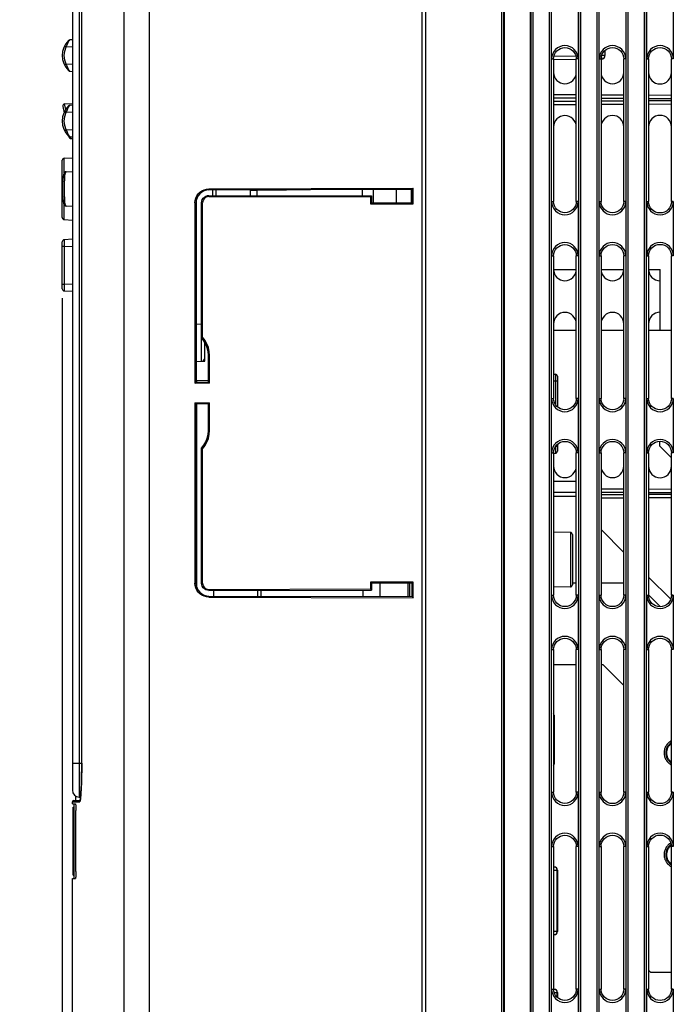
# Model space of a CAD drawing. Extents: x 0 to 420, y 0 to 297.
# Tile 41 of 62: x 149 to 173, y 169 to 205. Entities that reach past the tile are written whole.
import ezdxf

# ---------------------------------------------------------------- set-up
doc = ezdxf.new("R2010")
doc.units = 0
doc.header["$LTSCALE"] = 23.1
doc.linetypes.add('HIDDEN', pattern=[0.2, 0.1, -0.1])
doc.layers.get('0').update_dxf_attribs({"linetype": 'CONTINUOUS'})
for name, color, linetype in [('ALL_AXIS', 7, 'CONTINUOUS'), ('ALL_FEATURES', 7, 'CONTINUOUS'), ('DEFAULT_2', 8, 'HIDDEN')]:
    doc.layers.add(name, color=color, linetype=linetype)
doc.dimstyles.get("Standard").update_dxf_attribs({"dimtxt": 2.5, "dimasz": 2.5, "dimexe": 1.25, "dimexo": 0.625, "dimtad": 1, "dimcen": 2.5, "dimazin": 3, "dimtfac": 1, "dimtmove": 0, "dimatfit": 3})

# ---------------------------------------------------------------- blocks, each defined once
blk = doc.blocks.new('_OPEN')
at = {"color": 0, "linetype": 'BYBLOCK'}
for p, q in [((0, 0), (-1, 0.25)), ((-1, -0.25), (0, 0)), ((-1, 0), (0, 0))]:
    blk.add_line(p, q, dxfattribs=at)
blk = doc.blocks.new('*D37')
at = {"color": 2, "linetype": 'CONTINUOUS'}
for p, q in [((150.535, 194.763), (150.535, 124.127)), ((150.91, 147.698), (150.91, 124.127)), ((150.535, 125.127), (134.985, 125.127)), ((134.985, 125.127), (150.722, 125.127)), ((155.91, 125.127), (150.722, 125.127)), ((150.91, 125.127), (155.91, 125.127))]:
    blk.add_line(p, q, dxfattribs=at)
at = {"color": 2, "linetype": 'CONTINUOUS', "xscale": 2, "yscale": 2, "zscale": 2}
blk.add_blockref('_OPEN', (150.535, 125.127), dxfattribs=at)
at = {"color": 2, "linetype": 'CONTINUOUS', "xscale": 2, "yscale": 2, "zscale": 2, "rotation": 180}
blk.add_blockref('_OPEN', (150.91, 125.127), dxfattribs=at)

msp = doc.modelspace()

# ---------------------------------------------------------------- linework, layer by layer
at = {"color": 7, "linetype": 'CONTINUOUS'}
for p, q in [((150.91, 204.275), (150.813, 204.27)), ((150.813, 203.115), (150.91, 203.11)), ((150.552, 201.82), (150.599, 201.58)), ((150.621, 201.91), (150.91, 201.925)), ((150.91, 201.862), (150.813, 201.857)), ((150.769, 200.72), (150.773, 200.698)), ((150.813, 200.702), (150.91, 200.697)), ((150.843, 200.638), (150.91, 200.635)), ((150.535, 197.725), (150.535, 199.834)), ((150.606, 199.909), (150.91, 199.925)), ((150.675, 199.413), (150.91, 199.425)), ((150.91, 198.135), (150.675, 198.147)), ((150.606, 197.651), (150.91, 197.635)), ((150.91, 196.925), (150.606, 196.909)), ((150.535, 195.1), (150.535, 196.834)), ((150.606, 195.026), (150.91, 195.01))]:
    msp.add_line(p, q, dxfattribs=at)
at = {"color": 9, "linetype": 'CONTINUOUS'}
for p, q in [((150.682, 204.013), (150.91, 204.025)), ((150.91, 203.359), (150.682, 203.371)), ((150.66, 201.705), (150.621, 201.91)), ((150.682, 201.601), (150.91, 201.613)), ((150.91, 200.947), (150.682, 200.959)), ((150.835, 200.686), (150.833, 200.701)), ((150.606, 199.368), (150.606, 199.909)), ((150.606, 197.651), (150.606, 198.191)), ((150.606, 196.659), (150.535, 196.659)), ((150.606, 196.659), (150.91, 196.675)), ((150.606, 196.659), (150.606, 195.275)), ((150.535, 195.275), (150.606, 195.275)), ((150.91, 195.259), (150.606, 195.275))]:
    msp.add_line(p, q, dxfattribs=at)
for points in [[(150.682, 204.013), (150.709, 204.084), (150.739, 204.15), (150.769, 204.204)], [(150.769, 204.204), (150.793, 204.242), (150.807, 204.263), (150.813, 204.27)], [(150.682, 203.371), (150.625, 203.526), (150.606, 203.692), (150.625, 203.858), (150.682, 204.013)], [(150.619, 204.047), (150.624, 204.044), (150.637, 204.037), (150.658, 204.026), (150.682, 204.013)], [(150.619, 203.337), (150.624, 203.34), (150.637, 203.348), (150.658, 203.359), (150.682, 203.371)], [(150.769, 203.181), (150.739, 203.235), (150.709, 203.301), (150.682, 203.371)], [(150.813, 203.115), (150.807, 203.121), (150.793, 203.143), (150.769, 203.181)], [(150.682, 200.959), (150.625, 201.114), (150.606, 201.28), (150.625, 201.446), (150.682, 201.601)], [(150.619, 201.635), (150.624, 201.632), (150.637, 201.624), (150.658, 201.613), (150.682, 201.601)], [(150.682, 201.601), (150.709, 201.671), (150.739, 201.737), (150.769, 201.791)], [(150.769, 201.791), (150.793, 201.829), (150.807, 201.851), (150.813, 201.857)], [(150.619, 200.925), (150.624, 200.928), (150.637, 200.935), (150.658, 200.946), (150.682, 200.959)], [(150.769, 200.768), (150.739, 200.823), (150.709, 200.889), (150.682, 200.959)], [(150.813, 200.702), (150.807, 200.709), (150.793, 200.73), (150.769, 200.768)], [(150.843, 200.638), (150.84, 200.65), (150.835, 200.686)], [(150.675, 198.147), (150.661, 198.166), (150.647, 198.221), (150.635, 198.308), (150.625, 198.422), (150.618, 198.557), (150.615, 198.704), (150.615, 198.856), (150.618, 199.003), (150.625, 199.138), (150.635, 199.252), (150.647, 199.339), (150.661, 199.394), (150.675, 199.413)], [(150.606, 196.909), (150.605, 196.897), (150.604, 196.861), (150.604, 196.806), (150.605, 196.737), (150.606, 196.659)], [(150.606, 195.275), (150.605, 195.198), (150.604, 195.128), (150.604, 195.073), (150.605, 195.038), (150.606, 195.026)]]:
    msp.add_lwpolyline(points, dxfattribs=at)
at = {"color": 7, "linetype": 'CONTINUOUS'}
for points in [[(150.621, 201.91), (150.589, 201.901), (150.565, 201.88), (150.552, 201.852), (150.552, 201.82)], [(150.675, 199.413), (150.644, 199.405), (150.616, 199.383), (150.6, 199.36), (150.59, 199.337), (150.582, 199.31), (150.575, 199.278), (150.569, 199.239), (150.563, 199.194), (150.557, 199.14), (150.552, 199.079), (150.548, 199.011), (150.545, 198.937), (150.544, 198.86), (150.543, 198.78), (150.544, 198.701), (150.545, 198.623), (150.548, 198.549), (150.552, 198.481), (150.557, 198.42), (150.563, 198.367), (150.569, 198.321), (150.575, 198.282), (150.582, 198.25), (150.59, 198.223), (150.6, 198.2), (150.616, 198.176), (150.643, 198.155), (150.675, 198.147)]]:
    msp.add_lwpolyline(points, dxfattribs=at)
for centre, radius, start, end in [((151.324, 203.692), 0.789, 135.234, 224.766), ((150.817, 204.195), 0.075, 93, 135.234), ((150.817, 203.19), 0.075, 224.766, 267), ((151.324, 201.28), 0.789, 135.234, 224.766), ((150.817, 201.783), 0.075, 93, 135.234), ((150.817, 200.777), 0.075, 224.766, 267), ((150.847, 200.713), 0.075, 191.1864, 267), ((150.61, 199.834), 0.075, 93, 180), ((150.61, 197.725), 0.075, 180, 267), ((150.61, 196.834), 0.075, 93, 180), ((150.61, 195.1), 0.075, 180, 267)]:
    msp.add_arc(centre, radius, start, end, dxfattribs=at)
at = {"layer": 'ALL_AXIS', "color": 7, "linetype": 'CONTINUOUS'}
for p, q in [((150.91, 176.142), (150.91, 176.217)), ((151.035, 176.267), (151.035, 176.421)), ((150.91, 162.067), (150.91, 173.392))]:
    msp.add_line(p, q, dxfattribs=at)
for centre, start in [((173.186, 178.017), 121.4991), ((173.186, 174.267), 122.7139)]:
    msp.add_arc(centre, 0.443, start, 238.5009, dxfattribs=at)
at = {"layer": 'ALL_FEATURES', "color": 7, "linetype": 'CONTINUOUS'}
for p, q in [((163.91, 150.442), (163.91, 233.192)), ((166.796, 231.442), (166.796, 153.442)), ((167.774, 153.442), (167.774, 231.442)), ((150.91, 221.147), (150.91, 176.638)), ((151.251, 177.642), (151.251, 220.142)), ((163.785, 147.074), (163.785, 209.692)), ((168.546, 203.567), (168.546, 205.567)), ((169.524, 205.567), (169.524, 203.567)), ((170.296, 203.567), (170.296, 205.567)), ((171.274, 205.567), (171.274, 203.567)), ((172.046, 203.567), (172.046, 205.567)), ((173.024, 205.567), (173.024, 203.567)), ((170.51, 203.879), (170.51, 203.69)), ((168.62, 203.567), (168.62, 198.317)), ((169.451, 203.549), (168.62, 203.534)), ((169.451, 198.317), (169.451, 203.567)), ((170.367, 203.567), (170.367, 198.317)), ((170.387, 203.565), (170.367, 203.565)), ((171.204, 198.317), (171.204, 203.567)), ((172.115, 203.567), (172.115, 198.317)), ((172.956, 198.317), (172.956, 203.567)), ((169.451, 202.243), (168.62, 202.248)), ((171.204, 202.233), (170.367, 202.238)), ((172.956, 202.222), (172.115, 202.227)), ((168.62, 201.886), (169.451, 201.891)), ((170.367, 201.897), (171.204, 201.902)), ((172.115, 201.907), (172.956, 201.912)), ((155.935, 198.785), (163.448, 198.805)), ((155.935, 198.745), (163.408, 198.766)), ((156.185, 198.743), (156.185, 198.539)), ((157.46, 198.535), (157.46, 198.734)), ((161.985, 198.273), (161.985, 198.762)), ((162.835, 198.27), (162.835, 198.764)), ((163.408, 198.766), (163.448, 198.805)), ((163.408, 198.269), (163.408, 198.766)), ((163.448, 198.229), (163.448, 198.805)), ((155.935, 198.539), (161.915, 198.523)), ((155.935, 198.5), (161.876, 198.484)), ((161.915, 198.523), (161.876, 198.484)), ((161.876, 198.484), (161.876, 198.234)), ((161.915, 198.523), (161.915, 198.273)), ((168.546, 196.317), (168.546, 198.317)), ((169.524, 198.317), (169.524, 196.317)), ((170.296, 196.317), (170.296, 198.317)), ((171.274, 198.317), (171.274, 196.317)), ((172.046, 196.317), (172.046, 198.317)), ((173.024, 198.317), (173.024, 196.317)), ((155.419, 198.267), (155.419, 191.626)), ((155.458, 198.267), (155.458, 191.666)), ((155.662, 193.304), (155.662, 198.267)), ((155.702, 193.319), (155.702, 198.267)), ((161.915, 198.273), (161.876, 198.234)), ((161.876, 198.234), (163.448, 198.229)), ((161.915, 198.273), (163.408, 198.269)), ((163.408, 198.269), (163.448, 198.229)), ((168.62, 196.317), (168.62, 191.067)), ((169.451, 191.067), (169.451, 196.317)), ((170.367, 196.317), (170.367, 191.067)), ((171.204, 191.067), (171.204, 196.317)), ((172.115, 196.317), (172.115, 191.067)), ((172.956, 191.067), (172.956, 196.317)), ((168.62, 195.817), (169.451, 195.817)), ((170.367, 195.817), (171.204, 195.817)), ((172.115, 195.817), (172.535, 195.817)), ((172.535, 193.567), (172.535, 195.817)), ((155.662, 193.304), (155.702, 193.319)), ((155.785, 192.435), (155.785, 193.129)), ((155.913, 191.664), (155.913, 192.651)), ((155.952, 191.625), (155.952, 192.651)), ((155.458, 192.43), (155.785, 192.435)), ((155.785, 192.435), (155.749, 192.471)), ((168.62, 191.96), (168.686, 191.959)), ((168.76, 191.884), (168.76, 190.759)), ((155.419, 191.626), (155.458, 191.666)), ((155.952, 191.625), (155.419, 191.626)), ((155.458, 191.666), (155.913, 191.664)), ((155.483, 191.731), (155.913, 191.739)), ((155.952, 191.625), (155.913, 191.664)), ((168.546, 189.067), (168.546, 191.067)), ((169.524, 191.067), (169.524, 189.067)), ((170.296, 189.067), (170.296, 191.067)), ((171.274, 191.067), (171.274, 189.067)), ((172.046, 189.067), (172.046, 191.067)), ((173.024, 191.067), (173.024, 189.067)), ((155.419, 190.908), (155.952, 190.91)), ((155.419, 190.908), (155.419, 184.267)), ((155.419, 190.908), (155.458, 190.869)), ((155.913, 190.87), (155.458, 190.869)), ((155.458, 190.869), (155.458, 184.267)), ((155.952, 190.91), (155.913, 190.87)), ((155.913, 189.883), (155.913, 190.87)), ((155.952, 189.883), (155.952, 190.91)), ((168.76, 189.376), (168.76, 189.125)), ((155.662, 184.267), (155.662, 189.23)), ((155.662, 189.23), (155.702, 189.216)), ((155.702, 184.267), (155.702, 189.216)), ((168.62, 189.067), (168.62, 183.817)), ((168.62, 189.049), (168.686, 189.05)), ((169.451, 183.817), (169.451, 189.067)), ((170.367, 189.067), (170.367, 183.817)), ((171.204, 183.817), (171.204, 189.067)), ((172.115, 189.067), (172.115, 183.817)), ((172.956, 183.817), (172.956, 189.067)), ((168.62, 188.017), (169.451, 188.017)), ((171.204, 187.726), (170.367, 187.73)), ((172.956, 187.717), (172.115, 187.721)), ((170.367, 187.405), (171.204, 187.409)), ((172.115, 187.413), (172.956, 187.417)), ((169.236, 186.131), (168.62, 186.142)), ((169.31, 186.056), (169.31, 184.204)), ((163.448, 184.305), (161.876, 184.301)), ((161.876, 184.301), (161.876, 184.051)), ((161.915, 184.262), (161.876, 184.301)), ((163.408, 184.266), (161.915, 184.262)), ((161.915, 184.262), (161.915, 184.012)), ((162.235, 183.772), (162.235, 184.263)), ((163.26, 183.769), (163.26, 184.266)), ((163.408, 184.266), (163.448, 184.305)), ((163.408, 183.769), (163.408, 184.266)), ((163.448, 183.729), (163.448, 184.305)), ((155.935, 184.035), (161.876, 184.051)), ((155.935, 183.995), (161.915, 184.012)), ((156.11, 183.789), (156.11, 183.996)), ((157.86, 183.784), (157.86, 184.001)), ((161.61, 183.774), (161.61, 184.011)), ((161.915, 184.012), (161.876, 184.051)), ((168.546, 181.817), (168.546, 183.817)), ((169.236, 184.129), (168.62, 184.118)), ((169.524, 183.817), (169.524, 181.817)), ((170.296, 181.817), (170.296, 183.817)), ((171.274, 183.817), (171.274, 181.817)), ((172.046, 181.817), (172.046, 183.817)), ((173.024, 183.817), (173.024, 181.817)), ((155.935, 183.789), (163.408, 183.769)), ((155.935, 183.75), (163.448, 183.729)), ((163.408, 183.769), (163.448, 183.729)), ((168.62, 181.817), (168.62, 176.567)), ((169.451, 176.567), (169.451, 181.817)), ((170.367, 181.817), (170.367, 176.567)), ((171.204, 176.567), (171.204, 181.817)), ((172.115, 181.817), (172.115, 176.567)), ((172.956, 176.567), (172.956, 181.817)), ((168.635, 179.405), (168.635, 177.605)), ((168.546, 174.567), (168.546, 176.567)), ((169.524, 176.567), (169.524, 174.567)), ((170.296, 174.567), (170.296, 176.567)), ((171.274, 176.567), (171.274, 174.567)), ((172.046, 174.567), (172.046, 176.567)), ((173.024, 176.567), (173.024, 174.567)), ((150.96, 176.267), (151.193, 176.267)), ((151.155, 176.388), (151.21, 176.387)), ((151.188, 176.247), (151.188, 176.247)), ((150.91, 176.142), (151.022, 176.142)), ((150.935, 173.517), (150.935, 176.017)), ((150.935, 176.017), (150.96, 176.017)), ((150.96, 176.142), (150.96, 173.392)), ((151.031, 173.642), (151.031, 175.892)), ((168.62, 174.567), (168.62, 169.317)), ((169.451, 169.317), (169.451, 174.567)), ((170.367, 174.567), (170.367, 169.317)), ((171.204, 169.317), (171.204, 174.567)), ((172.115, 174.567), (172.115, 169.317)), ((172.956, 169.317), (172.956, 174.567)), ((168.62, 173.82), (168.637, 173.819)), ((168.76, 173.694), (168.76, 171.44)), ((150.91, 173.392), (151.022, 173.392)), ((150.935, 173.517), (150.96, 173.517)), ((168.637, 171.315), (168.62, 171.315)), ((168.546, 167.317), (168.546, 169.317)), ((168.62, 169.32), (168.637, 169.319)), ((169.524, 169.317), (169.524, 167.317)), ((170.296, 167.317), (170.296, 169.317)), ((171.274, 169.317), (171.274, 167.317)), ((172.046, 167.317), (172.046, 169.317)), ((173.024, 169.317), (173.024, 167.317)), ((168.76, 169.194), (168.76, 169.009))]:
    msp.add_line(p, q, dxfattribs=at)
at = {"layer": 'ALL_FEATURES', "color": 9, "linetype": 'CONTINUOUS'}
for p, q in [((152.798, 232.664), (152.798, 160.646)), ((153.737, 232.664), (153.737, 150.971)), ((166.716, 153.442), (166.716, 231.442)), ((166.791, 153.442), (166.791, 231.442)), ((167.779, 231.442), (167.779, 153.442)), ((167.853, 231.442), (167.853, 153.442)), ((168.466, 153.442), (168.466, 231.442)), ((168.541, 153.442), (168.541, 231.442)), ((169.529, 231.442), (169.529, 153.442)), ((169.603, 231.442), (169.603, 153.442)), ((170.216, 153.442), (170.216, 231.442)), ((170.291, 153.442), (170.291, 231.442)), ((171.279, 231.442), (171.279, 153.442)), ((171.353, 231.442), (171.353, 153.442)), ((171.966, 153.442), (171.966, 231.442)), ((172.041, 153.442), (172.041, 231.442)), ((151.155, 221.397), (151.155, 176.388)), ((151.251, 177.642), (151.251, 220.142)), ((168.546, 203.567), (168.62, 203.567)), ((169.435, 203.674), (168.631, 203.659)), ((169.524, 203.567), (169.451, 203.567)), ((170.296, 203.567), (170.367, 203.567)), ((170.387, 203.658), (170.387, 203.69)), ((170.51, 203.69), (170.387, 203.69)), ((170.388, 203.582), (170.388, 203.602)), ((171.274, 203.567), (171.204, 203.567)), ((172.046, 203.567), (172.115, 203.567)), ((173.024, 203.567), (172.956, 203.567)), ((169.451, 202.118), (168.62, 202.123)), ((168.62, 202.011), (169.451, 202.016)), ((171.204, 202.108), (170.367, 202.113)), ((170.367, 202.022), (171.204, 202.027)), ((172.956, 202.097), (172.115, 202.102)), ((172.115, 202.032), (172.956, 202.037)), ((155.935, 198.785), (155.935, 198.745)), ((156.062, 198.744), (155.98, 198.746)), ((156.062, 198.744), (156.062, 198.539)), ((156.185, 198.743), (156.062, 198.744)), ((157.46, 198.734), (157.705, 198.734)), ((157.705, 198.734), (158.791, 198.753)), ((157.705, 198.734), (157.705, 198.75)), ((157.705, 198.534), (157.705, 198.734)), ((155.935, 198.539), (155.935, 198.5)), ((168.546, 198.317), (168.62, 198.317)), ((169.524, 198.317), (169.451, 198.317)), ((170.296, 198.317), (170.367, 198.317)), ((171.274, 198.317), (171.204, 198.317)), ((172.046, 198.317), (172.115, 198.317)), ((173.024, 198.317), (172.956, 198.317)), ((155.419, 198.267), (155.458, 198.267)), ((155.662, 198.267), (155.702, 198.267)), ((168.546, 196.317), (168.62, 196.317)), ((169.524, 196.317), (169.451, 196.317)), ((170.296, 196.317), (170.367, 196.317)), ((171.274, 196.317), (171.204, 196.317)), ((172.046, 196.317), (172.115, 196.317)), ((173.024, 196.317), (172.956, 196.317)), ((155.662, 193.808), (155.662, 195.067)), ((155.458, 193.804), (155.662, 193.808)), ((155.952, 192.651), (155.913, 192.651)), ((155.482, 191.668), (155.482, 191.701)), ((155.482, 191.665), (155.482, 191.668)), ((168.62, 191.71), (168.686, 191.709)), ((168.686, 191.709), (168.686, 190.844)), ((168.686, 191.709), (168.76, 191.709)), ((168.546, 191.067), (168.62, 191.067)), ((169.524, 191.067), (169.451, 191.067)), ((170.296, 191.067), (170.367, 191.067)), ((171.274, 191.067), (171.204, 191.067)), ((172.046, 191.067), (172.115, 191.067)), ((173.024, 191.067), (172.956, 191.067)), ((155.483, 184.123), (155.483, 190.869)), ((155.952, 189.883), (155.913, 189.883)), ((168.76, 189.3), (168.692, 189.3)), ((168.546, 189.067), (168.62, 189.067)), ((169.524, 189.067), (169.451, 189.067)), ((170.296, 189.067), (170.367, 189.067)), ((171.274, 189.067), (171.204, 189.067)), ((172.046, 189.067), (172.115, 189.067)), ((173.024, 189.067), (172.956, 189.067)), ((168.62, 187.467), (169.451, 187.467)), ((171.204, 187.601), (170.367, 187.605)), ((170.367, 187.53), (171.204, 187.534)), ((172.956, 187.592), (172.115, 187.596)), ((172.115, 187.538), (172.956, 187.542)), ((169.236, 186.131), (169.236, 184.129)), ((155.419, 184.267), (155.458, 184.267)), ((155.662, 184.267), (155.702, 184.267)), ((163.331, 183.769), (163.331, 184.266)), ((155.935, 183.995), (155.935, 184.035)), ((157.737, 183.784), (157.737, 184)), ((168.546, 183.817), (168.62, 183.817)), ((169.524, 183.817), (169.451, 183.817)), ((170.296, 183.817), (170.367, 183.817)), ((171.274, 183.817), (171.204, 183.817)), ((172.046, 183.817), (172.115, 183.817)), ((173.024, 183.817), (172.956, 183.817)), ((155.935, 183.75), (155.935, 183.789)), ((168.546, 181.817), (168.62, 181.817)), ((169.524, 181.817), (169.451, 181.817)), ((170.296, 181.817), (170.367, 181.817)), ((171.274, 181.817), (171.204, 181.817)), ((172.046, 181.817), (172.115, 181.817)), ((173.024, 181.817), (172.956, 181.817)), ((150.91, 177.642), (151.251, 177.642)), ((151.25, 177.43), (151.251, 177.642)), ((168.546, 176.567), (168.62, 176.567)), ((169.524, 176.567), (169.451, 176.567)), ((170.296, 176.567), (170.367, 176.567)), ((171.274, 176.567), (171.204, 176.567)), ((172.046, 176.567), (172.115, 176.567)), ((173.024, 176.567), (172.956, 176.567)), ((150.91, 176.217), (151.176, 176.217)), ((151.178, 176.233), (151.176, 176.217)), ((151.195, 176.269), (151.205, 176.338)), ((150.935, 175.767), (150.96, 175.767)), ((168.546, 174.567), (168.62, 174.567)), ((169.524, 174.567), (169.451, 174.567)), ((170.296, 174.567), (170.367, 174.567)), ((171.274, 174.567), (171.204, 174.567)), ((172.046, 174.567), (172.115, 174.567)), ((173.024, 174.567), (172.956, 174.567)), ((150.935, 173.767), (150.96, 173.767)), ((168.62, 173.696), (168.736, 173.694)), ((168.736, 173.694), (168.736, 171.44)), ((168.736, 173.694), (168.76, 173.694)), ((168.736, 171.44), (168.62, 171.438)), ((168.76, 171.44), (168.736, 171.44)), ((168.546, 169.317), (168.62, 169.317)), ((168.637, 169.319), (168.663, 169.315)), ((169.524, 169.317), (169.451, 169.317)), ((170.296, 169.317), (170.367, 169.317)), ((171.274, 169.317), (171.204, 169.317)), ((172.046, 169.317), (172.115, 169.317)), ((173.024, 169.317), (172.956, 169.317)), ((168.64, 169.196), (168.736, 169.194)), ((168.736, 169.194), (168.736, 169.03)), ((168.736, 169.194), (168.76, 169.194))]:
    msp.add_line(p, q, dxfattribs=at)
at = {"layer": 'ALL_FEATURES', "color": 3, "linetype": 'CONTINUOUS'}
for p, q in [((161.585, 198.524), (161.585, 198.761)), ((163.385, 198.269), (163.385, 198.766)), ((169.451, 193.567), (168.62, 193.567)), ((171.204, 193.567), (170.367, 193.567)), ((172.956, 193.567), (172.115, 193.567)), ((172.511, 189.486), (172.511, 189.325)), ((172.956, 188.88), (172.511, 189.325)), ((168.62, 187.617), (169.451, 187.617)), ((170.367, 186.235), (171.204, 185.398)), ((169.451, 184.267), (169.31, 184.267)), ((171.204, 184.267), (170.367, 184.267)), ((172.115, 184.487), (172.929, 183.673)), ((172.548, 183.398), (172.115, 183.832)), ((168.62, 181.267), (169.451, 181.267)), ((170.367, 181.267), (170.436, 181.267)), ((170.436, 181.267), (171.204, 180.5)), ((172.115, 170.014), (172.186, 169.942)), ((172.186, 169.942), (172.956, 169.942))]:
    msp.add_line(p, q, dxfattribs=at)
at = {"layer": 'ALL_FEATURES', "color": 7, "linetype": 'CONTINUOUS'}
for points in [[(168.62, 203.567), (168.628, 203.648), (168.652, 203.726), (168.69, 203.798), (168.742, 203.861), (168.805, 203.913), (168.876, 203.951), (168.954, 203.975), (169.035, 203.983), (169.116, 203.975), (169.194, 203.951), (169.266, 203.913), (169.329, 203.861), (169.381, 203.798), (169.419, 203.726), (169.443, 203.648), (169.451, 203.567)], [(170.367, 203.567), (170.375, 203.649), (170.399, 203.727), (170.438, 203.8), (170.49, 203.863), (170.553, 203.915), (170.625, 203.954), (170.704, 203.977), (170.785, 203.985), (170.867, 203.977), (170.945, 203.954), (171.018, 203.915), (171.081, 203.863), (171.133, 203.8), (171.172, 203.727), (171.196, 203.649), (171.204, 203.567)], [(172.115, 203.567), (172.123, 203.649), (172.147, 203.728), (172.185, 203.801), (172.238, 203.865), (172.302, 203.917), (172.374, 203.956), (172.453, 203.98), (172.535, 203.988), (172.618, 203.98), (172.696, 203.956), (172.769, 203.917), (172.833, 203.865), (172.885, 203.801), (172.924, 203.728), (172.948, 203.649), (172.956, 203.567)], [(168.62, 203.067), (168.628, 202.986), (168.652, 202.908), (168.69, 202.836), (168.742, 202.774), (168.805, 202.722), (168.876, 202.683), (168.954, 202.66), (169.035, 202.652), (169.116, 202.66), (169.194, 202.683), (169.266, 202.722), (169.329, 202.774), (169.381, 202.836), (169.419, 202.908), (169.443, 202.986), (169.451, 203.067)], [(170.367, 203.067), (170.375, 202.986), (170.399, 202.907), (170.438, 202.835), (170.49, 202.772), (170.553, 202.72), (170.625, 202.681), (170.704, 202.657), (170.785, 202.649), (170.867, 202.657), (170.945, 202.681), (171.018, 202.72), (171.081, 202.772), (171.133, 202.835), (171.172, 202.907), (171.196, 202.986), (171.204, 203.067)], [(172.115, 203.067), (172.123, 202.985), (172.147, 202.906), (172.185, 202.834), (172.238, 202.77), (172.302, 202.717), (172.374, 202.678), (172.453, 202.655), (172.535, 202.646), (172.618, 202.655), (172.696, 202.678), (172.769, 202.717), (172.833, 202.77), (172.885, 202.834), (172.924, 202.906), (172.948, 202.985), (172.956, 203.067)], [(169.451, 201.067), (169.443, 201.148), (169.419, 201.226), (169.381, 201.298), (169.329, 201.361), (169.266, 201.413), (169.194, 201.451), (169.116, 201.475), (169.035, 201.483), (168.954, 201.475), (168.876, 201.451), (168.805, 201.413), (168.742, 201.361), (168.69, 201.298), (168.652, 201.226), (168.628, 201.148), (168.62, 201.067)], [(171.204, 201.067), (171.196, 201.149), (171.172, 201.227), (171.133, 201.3), (171.081, 201.363), (171.018, 201.415), (170.945, 201.454), (170.867, 201.477), (170.785, 201.485), (170.704, 201.477), (170.625, 201.454), (170.553, 201.415), (170.49, 201.363), (170.438, 201.3), (170.399, 201.227), (170.375, 201.149), (170.367, 201.067)], [(172.956, 201.067), (172.948, 201.149), (172.924, 201.228), (172.885, 201.301), (172.833, 201.365), (172.769, 201.417), (172.696, 201.456), (172.618, 201.48), (172.535, 201.488), (172.453, 201.48), (172.374, 201.456), (172.302, 201.417), (172.238, 201.365), (172.185, 201.301), (172.147, 201.228), (172.123, 201.149), (172.115, 201.067)], [(155.419, 198.267), (155.427, 198.357), (155.45, 198.444), (155.488, 198.525), (155.539, 198.599), (155.603, 198.663), (155.677, 198.715), (155.758, 198.753), (155.845, 198.777), (155.935, 198.785)], [(155.935, 198.745), (155.842, 198.736), (155.752, 198.709), (155.67, 198.664), (155.597, 198.605), (155.538, 198.532), (155.494, 198.45), (155.467, 198.36), (155.458, 198.267)], [(155.662, 198.267), (155.669, 198.328), (155.689, 198.386), (155.721, 198.437), (155.765, 198.48), (155.816, 198.512), (155.874, 198.533), (155.935, 198.539)], [(155.935, 198.5), (155.883, 198.494), (155.833, 198.477), (155.789, 198.449), (155.752, 198.412), (155.725, 198.368), (155.707, 198.319), (155.702, 198.267)], [(169.451, 198.317), (169.443, 198.236), (169.419, 198.158), (169.381, 198.086), (169.329, 198.024), (169.266, 197.972), (169.194, 197.933), (169.116, 197.91), (169.035, 197.902), (168.954, 197.91), (168.876, 197.933), (168.805, 197.972), (168.742, 198.024), (168.69, 198.086), (168.652, 198.158), (168.628, 198.236), (168.62, 198.317)], [(171.204, 198.317), (171.196, 198.236), (171.172, 198.157), (171.133, 198.085), (171.081, 198.022), (171.018, 197.97), (170.945, 197.931), (170.867, 197.907), (170.785, 197.899), (170.704, 197.907), (170.625, 197.931), (170.553, 197.97), (170.49, 198.022), (170.438, 198.085), (170.399, 198.157), (170.375, 198.236), (170.367, 198.317)], [(172.956, 198.317), (172.948, 198.235), (172.924, 198.156), (172.885, 198.084), (172.833, 198.02), (172.769, 197.967), (172.696, 197.928), (172.618, 197.905), (172.535, 197.896), (172.453, 197.905), (172.374, 197.928), (172.302, 197.967), (172.238, 198.02), (172.185, 198.084), (172.147, 198.156), (172.123, 198.235), (172.115, 198.317)], [(168.62, 196.317), (168.628, 196.398), (168.652, 196.476), (168.69, 196.548), (168.742, 196.611), (168.805, 196.663), (168.876, 196.701), (168.954, 196.725), (169.035, 196.733), (169.116, 196.725), (169.194, 196.701), (169.266, 196.663), (169.329, 196.611), (169.381, 196.548), (169.419, 196.476), (169.443, 196.398), (169.451, 196.317)], [(170.367, 196.317), (170.375, 196.399), (170.399, 196.477), (170.438, 196.55), (170.49, 196.613), (170.553, 196.665), (170.625, 196.704), (170.704, 196.727), (170.785, 196.735), (170.867, 196.727), (170.945, 196.704), (171.018, 196.665), (171.081, 196.613), (171.133, 196.55), (171.172, 196.477), (171.196, 196.399), (171.204, 196.317)], [(172.115, 196.317), (172.123, 196.399), (172.147, 196.478), (172.185, 196.551), (172.238, 196.615), (172.302, 196.667), (172.374, 196.706), (172.453, 196.73), (172.535, 196.738), (172.618, 196.73), (172.696, 196.706), (172.769, 196.667), (172.833, 196.615), (172.885, 196.551), (172.924, 196.478), (172.948, 196.399), (172.956, 196.317)], [(168.62, 195.817), (168.628, 195.736), (168.652, 195.658), (168.69, 195.586), (168.742, 195.524), (168.805, 195.472), (168.876, 195.433), (168.954, 195.41), (169.035, 195.402), (169.116, 195.41), (169.194, 195.433), (169.266, 195.472), (169.329, 195.524), (169.381, 195.586), (169.419, 195.658), (169.443, 195.736), (169.451, 195.817)], [(170.367, 195.817), (170.375, 195.736), (170.399, 195.657), (170.438, 195.585), (170.49, 195.522), (170.553, 195.47), (170.625, 195.431), (170.704, 195.407), (170.785, 195.399), (170.867, 195.407), (170.945, 195.431), (171.018, 195.47), (171.081, 195.522), (171.133, 195.585), (171.172, 195.657), (171.196, 195.736), (171.204, 195.817)], [(172.115, 195.817), (172.123, 195.735), (172.147, 195.656), (172.185, 195.584), (172.238, 195.52), (172.302, 195.467), (172.374, 195.429), (172.453, 195.405), (172.535, 195.397)], [(169.451, 193.817), (169.443, 193.898), (169.419, 193.976), (169.381, 194.048), (169.329, 194.111), (169.266, 194.163), (169.194, 194.201), (169.116, 194.225), (169.035, 194.233), (168.954, 194.225), (168.876, 194.201), (168.805, 194.163), (168.742, 194.111), (168.69, 194.048), (168.652, 193.976), (168.628, 193.898), (168.62, 193.817)], [(171.204, 193.817), (171.196, 193.899), (171.172, 193.977), (171.133, 194.05), (171.081, 194.113), (171.018, 194.165), (170.945, 194.204), (170.867, 194.227), (170.785, 194.235), (170.704, 194.227), (170.625, 194.204), (170.553, 194.165), (170.49, 194.113), (170.438, 194.05), (170.399, 193.977), (170.375, 193.899), (170.367, 193.817)], [(172.535, 194.238), (172.453, 194.23), (172.374, 194.206), (172.302, 194.167), (172.238, 194.115), (172.185, 194.051), (172.147, 193.978), (172.123, 193.899), (172.115, 193.817)], [(155.913, 192.651), (155.902, 192.794), (155.871, 192.933), (155.82, 193.067), (155.75, 193.191), (155.662, 193.304)], [(155.952, 192.651), (155.942, 192.797), (155.911, 192.939), (155.859, 193.075), (155.789, 193.203), (155.702, 193.319)], [(169.451, 191.067), (169.443, 190.986), (169.419, 190.908), (169.381, 190.836), (169.329, 190.774), (169.266, 190.722), (169.194, 190.683), (169.116, 190.66), (169.035, 190.652), (168.954, 190.66), (168.876, 190.683), (168.805, 190.722), (168.742, 190.774), (168.69, 190.836), (168.652, 190.908), (168.628, 190.986), (168.62, 191.067)], [(171.204, 191.067), (171.196, 190.986), (171.172, 190.907), (171.133, 190.835), (171.081, 190.772), (171.018, 190.72), (170.945, 190.681), (170.867, 190.657), (170.785, 190.649), (170.704, 190.657), (170.625, 190.681), (170.553, 190.72), (170.49, 190.772), (170.438, 190.835), (170.399, 190.907), (170.375, 190.986), (170.367, 191.067)], [(172.956, 191.067), (172.948, 190.985), (172.924, 190.906), (172.885, 190.834), (172.833, 190.77), (172.769, 190.717), (172.696, 190.678), (172.618, 190.655), (172.535, 190.646), (172.453, 190.655), (172.374, 190.678), (172.302, 190.717), (172.238, 190.77), (172.185, 190.834), (172.147, 190.906), (172.123, 190.985), (172.115, 191.067)], [(155.662, 189.23), (155.75, 189.343), (155.82, 189.468), (155.871, 189.601), (155.902, 189.741), (155.913, 189.883)], [(155.702, 189.216), (155.789, 189.332), (155.859, 189.459), (155.911, 189.596), (155.942, 189.738), (155.952, 189.883)], [(168.62, 189.067), (168.628, 189.148), (168.652, 189.226), (168.69, 189.298), (168.742, 189.361), (168.805, 189.413), (168.876, 189.451), (168.954, 189.475), (169.035, 189.483), (169.116, 189.475), (169.194, 189.451), (169.266, 189.413), (169.329, 189.361), (169.381, 189.298), (169.419, 189.226), (169.443, 189.148), (169.451, 189.067)], [(170.367, 189.067), (170.375, 189.149), (170.399, 189.227), (170.438, 189.3), (170.49, 189.363), (170.553, 189.415), (170.625, 189.454), (170.704, 189.477), (170.785, 189.485), (170.867, 189.477), (170.945, 189.454), (171.018, 189.415), (171.081, 189.363), (171.133, 189.3), (171.172, 189.227), (171.196, 189.149), (171.204, 189.067)], [(172.115, 189.067), (172.123, 189.149), (172.147, 189.228), (172.185, 189.301), (172.238, 189.365), (172.302, 189.417), (172.374, 189.456), (172.453, 189.48), (172.535, 189.488), (172.618, 189.48), (172.696, 189.456), (172.769, 189.417), (172.833, 189.365), (172.885, 189.301), (172.924, 189.228), (172.948, 189.149), (172.956, 189.067)], [(168.62, 188.567), (168.628, 188.486), (168.652, 188.408), (168.69, 188.336), (168.742, 188.274), (168.805, 188.222), (168.876, 188.183), (168.954, 188.16), (169.035, 188.152), (169.116, 188.16), (169.194, 188.183), (169.266, 188.222), (169.329, 188.274), (169.381, 188.336), (169.419, 188.408), (169.443, 188.486), (169.451, 188.567)], [(170.367, 188.567), (170.375, 188.486), (170.399, 188.407), (170.438, 188.335), (170.49, 188.272), (170.553, 188.22), (170.625, 188.181), (170.704, 188.157), (170.785, 188.149), (170.867, 188.157), (170.945, 188.181), (171.018, 188.22), (171.081, 188.272), (171.133, 188.335), (171.172, 188.407), (171.196, 188.486), (171.204, 188.567)], [(172.115, 188.567), (172.123, 188.485), (172.147, 188.406), (172.185, 188.334), (172.238, 188.27), (172.302, 188.217), (172.374, 188.178), (172.453, 188.155), (172.535, 188.146), (172.618, 188.155), (172.696, 188.178), (172.769, 188.217), (172.833, 188.27), (172.885, 188.334), (172.924, 188.406), (172.948, 188.485), (172.956, 188.567)], [(155.935, 183.75), (155.845, 183.758), (155.758, 183.782), (155.677, 183.82), (155.603, 183.872), (155.539, 183.935), (155.488, 184.009), (155.45, 184.091), (155.427, 184.178), (155.419, 184.267)], [(155.458, 184.267), (155.467, 184.174), (155.494, 184.085), (155.538, 184.002), (155.597, 183.93), (155.67, 183.87), (155.752, 183.826), (155.842, 183.799), (155.935, 183.789)], [(155.935, 183.995), (155.874, 184.002), (155.816, 184.022), (155.765, 184.054), (155.721, 184.098), (155.689, 184.149), (155.669, 184.207), (155.662, 184.267)], [(155.702, 184.267), (155.707, 184.216), (155.725, 184.166), (155.752, 184.122), (155.789, 184.085), (155.833, 184.058), (155.883, 184.04), (155.935, 184.035)], [(169.451, 183.817), (169.443, 183.736), (169.419, 183.658), (169.381, 183.586), (169.329, 183.524), (169.266, 183.472), (169.194, 183.433), (169.116, 183.41), (169.035, 183.402), (168.954, 183.41), (168.876, 183.433), (168.805, 183.472), (168.742, 183.524), (168.69, 183.586), (168.652, 183.658), (168.628, 183.736), (168.62, 183.817)], [(171.204, 183.817), (171.196, 183.736), (171.172, 183.657), (171.133, 183.585), (171.081, 183.522), (171.018, 183.47), (170.945, 183.431), (170.867, 183.407), (170.785, 183.399), (170.704, 183.407), (170.625, 183.431), (170.553, 183.47), (170.49, 183.522), (170.438, 183.585), (170.399, 183.657), (170.375, 183.736), (170.367, 183.817)], [(172.956, 183.817), (172.948, 183.735), (172.924, 183.656), (172.885, 183.584), (172.833, 183.52), (172.769, 183.467), (172.696, 183.428), (172.618, 183.405), (172.535, 183.396), (172.453, 183.405), (172.374, 183.428), (172.302, 183.467), (172.238, 183.52), (172.185, 183.584), (172.147, 183.656), (172.123, 183.735), (172.115, 183.817)], [(168.62, 181.817), (168.628, 181.898), (168.652, 181.976), (168.69, 182.048), (168.742, 182.111), (168.805, 182.163), (168.876, 182.201), (168.954, 182.225), (169.035, 182.233), (169.116, 182.225), (169.194, 182.201), (169.266, 182.163), (169.329, 182.111), (169.381, 182.048), (169.419, 181.976), (169.443, 181.898), (169.451, 181.817)], [(170.367, 181.817), (170.375, 181.899), (170.399, 181.977), (170.438, 182.05), (170.49, 182.113), (170.553, 182.165), (170.625, 182.204), (170.704, 182.227), (170.785, 182.235), (170.867, 182.227), (170.945, 182.204), (171.018, 182.165), (171.081, 182.113), (171.133, 182.05), (171.172, 181.977), (171.196, 181.899), (171.204, 181.817)], [(172.115, 181.817), (172.123, 181.899), (172.147, 181.978), (172.185, 182.051), (172.238, 182.115), (172.302, 182.167), (172.374, 182.206), (172.453, 182.23), (172.535, 182.238), (172.618, 182.23), (172.696, 182.206), (172.769, 182.167), (172.833, 182.115), (172.885, 182.051), (172.924, 181.978), (172.948, 181.899), (172.956, 181.817)], [(151.251, 177.642), (151.251, 177.586), (151.25, 177.494), (151.25, 177.403), (151.249, 177.315), (151.247, 177.23), (151.246, 177.148), (151.244, 177.07), (151.242, 176.995), (151.24, 176.923), (151.238, 176.856), (151.235, 176.792), (151.233, 176.732), (151.23, 176.676), (151.227, 176.624), (151.224, 176.577), (151.222, 176.533), (151.219, 176.492), (151.216, 176.456), (151.213, 176.422), (151.21, 176.392), (151.208, 176.365), (151.205, 176.342), (151.202, 176.321), (151.2, 176.303), (151.197, 176.288), (151.195, 176.275), (151.193, 176.264), (151.191, 176.256), (151.189, 176.25), (151.188, 176.247), (151.188, 176.247)], [(169.451, 176.567), (169.443, 176.486), (169.419, 176.408), (169.381, 176.336), (169.329, 176.274), (169.266, 176.222), (169.194, 176.183), (169.116, 176.16), (169.035, 176.152), (168.954, 176.16), (168.876, 176.183), (168.805, 176.222), (168.742, 176.274), (168.69, 176.336), (168.652, 176.408), (168.628, 176.486), (168.62, 176.567)], [(171.204, 176.567), (171.196, 176.486), (171.172, 176.407), (171.133, 176.335), (171.081, 176.272), (171.018, 176.22), (170.945, 176.181), (170.867, 176.157), (170.785, 176.149), (170.704, 176.157), (170.625, 176.181), (170.553, 176.22), (170.49, 176.272), (170.438, 176.335), (170.399, 176.407), (170.375, 176.486), (170.367, 176.567)], [(172.956, 176.567), (172.948, 176.485), (172.924, 176.406), (172.885, 176.334), (172.833, 176.27), (172.769, 176.217), (172.696, 176.178), (172.618, 176.155), (172.535, 176.146), (172.453, 176.155), (172.374, 176.178), (172.302, 176.217), (172.238, 176.27), (172.185, 176.334), (172.147, 176.406), (172.123, 176.485), (172.115, 176.567)], [(151.022, 176.142), (151.024, 176.136), (151.026, 176.118), (151.028, 176.088), (151.029, 176.048), (151.03, 176), (151.03, 175.948), (151.031, 175.892)], [(168.62, 174.567), (168.628, 174.648), (168.652, 174.726), (168.69, 174.798), (168.742, 174.861), (168.805, 174.913), (168.876, 174.951), (168.954, 174.975), (169.035, 174.983), (169.116, 174.975), (169.194, 174.951), (169.266, 174.913), (169.329, 174.861), (169.381, 174.798), (169.419, 174.726), (169.443, 174.648), (169.451, 174.567)], [(170.367, 174.567), (170.375, 174.649), (170.399, 174.727), (170.438, 174.8), (170.49, 174.863), (170.553, 174.915), (170.625, 174.954), (170.704, 174.977), (170.785, 174.985), (170.867, 174.977), (170.945, 174.954), (171.018, 174.915), (171.081, 174.863), (171.133, 174.8), (171.172, 174.727), (171.196, 174.649), (171.204, 174.567)], [(172.115, 174.567), (172.123, 174.649), (172.147, 174.728), (172.185, 174.801), (172.238, 174.865), (172.302, 174.917), (172.374, 174.956), (172.453, 174.98), (172.535, 174.988), (172.618, 174.98), (172.696, 174.956), (172.769, 174.917), (172.833, 174.865), (172.885, 174.801), (172.924, 174.728), (172.948, 174.649), (172.956, 174.567)], [(151.031, 173.642), (151.03, 173.587), (151.03, 173.534), (151.029, 173.487), (151.028, 173.447), (151.026, 173.417), (151.024, 173.399), (151.022, 173.392)], [(169.451, 169.317), (169.443, 169.236), (169.419, 169.158), (169.381, 169.086), (169.329, 169.024), (169.266, 168.972), (169.194, 168.933), (169.116, 168.91), (169.035, 168.902), (168.954, 168.91), (168.876, 168.933), (168.805, 168.972), (168.742, 169.024), (168.69, 169.086), (168.652, 169.158), (168.628, 169.236), (168.62, 169.317)], [(171.204, 169.317), (171.196, 169.236), (171.172, 169.157), (171.133, 169.085), (171.081, 169.022), (171.018, 168.97), (170.945, 168.931), (170.867, 168.907), (170.785, 168.899), (170.704, 168.907), (170.625, 168.931), (170.553, 168.97), (170.49, 169.022), (170.438, 169.085), (170.399, 169.157), (170.375, 169.236), (170.367, 169.317)], [(172.956, 169.317), (172.948, 169.235), (172.924, 169.156), (172.885, 169.084), (172.833, 169.02), (172.769, 168.967), (172.696, 168.928), (172.618, 168.905), (172.535, 168.896), (172.453, 168.905), (172.374, 168.928), (172.302, 168.967), (172.238, 169.02), (172.185, 169.084), (172.147, 169.156), (172.123, 169.235), (172.115, 169.317)]]:
    msp.add_lwpolyline(points, dxfattribs=at)
at = {"layer": 'ALL_FEATURES', "color": 9, "linetype": 'CONTINUOUS'}
for points in [[(170.388, 203.602), (170.388, 203.628), (170.387, 203.658)], [(170.387, 203.565), (170.387, 203.569), (170.388, 203.582)], [(155.662, 192.433), (155.662, 192.447), (155.662, 192.489), (155.663, 192.557), (155.663, 192.65), (155.663, 192.766), (155.663, 192.903), (155.663, 193.059), (155.663, 193.304)], [(168.686, 191.959), (168.686, 191.954), (168.686, 191.94), (168.687, 191.917), (168.687, 191.886), (168.687, 191.848), (168.686, 191.805), (168.686, 191.758), (168.686, 191.709)], [(155.482, 191.701), (155.482, 191.723), (155.483, 191.731)], [(168.686, 189.291), (168.686, 189.252), (168.686, 189.205), (168.687, 189.161), (168.687, 189.124), (168.687, 189.092), (168.686, 189.069), (168.686, 189.055), (168.686, 189.05)], [(151.205, 176.338), (151.215, 176.436), (151.223, 176.559), (151.231, 176.704), (151.238, 176.869), (151.244, 177.046), (151.248, 177.23), (151.25, 177.43)], [(151.176, 176.217), (151.185, 176.23), (151.195, 176.269)], [(151.189, 176.251), (151.185, 176.247), (151.178, 176.233)], [(168.637, 173.819), (168.663, 173.815), (168.687, 173.802), (168.708, 173.782), (168.723, 173.756), (168.733, 173.727), (168.736, 173.694)], [(168.736, 171.44), (168.733, 171.408), (168.723, 171.378), (168.708, 171.352), (168.687, 171.332), (168.663, 171.32), (168.637, 171.315)], [(168.663, 169.315), (168.687, 169.302), (168.708, 169.282), (168.723, 169.256), (168.733, 169.227), (168.736, 169.194)]]:
    msp.add_lwpolyline(points, dxfattribs=at)
at = {"layer": 'ALL_FEATURES', "color": 7, "linetype": 'CONTINUOUS'}
for centre, radius, start, end in [((169.035, 203.567), 0.489, 0, 180), ((170.785, 203.567), 0.489, 0, 180), ((172.535, 203.567), 0.489, 0, 180), ((170.385, 203.69), 0.125, 271, 360), ((156.11, 198.743), 0.075, 0, 2.0285), ((157.71, 198.734), 0.25, 176.4655, 180), ((169.035, 198.317), 0.489, 180, 360), ((170.785, 198.317), 0.489, 180, 360), ((172.535, 198.317), 0.489, 180, 360), ((169.035, 196.317), 0.489, 0, 180), ((170.785, 196.317), 0.489, 0, 180), ((172.535, 196.317), 0.489, 0, 180), ((155.66, 192.558), 0.125, 271, 360), ((168.685, 191.884), 0.075, 0.0013, 89), ((155.485, 191.606), 0.125, 91, 102.6082), ((169.035, 191.067), 0.489, 180, 360), ((170.785, 191.067), 0.489, 180, 360), ((172.535, 191.067), 0.489, 180, 360), ((169.035, 189.067), 0.489, 0, 180), ((170.785, 189.067), 0.489, 0, 180), ((172.535, 189.067), 0.489, 0, 180), ((168.685, 189.125), 0.075, 271, 359.9987), ((169.235, 186.056), 0.075, 0, 89), ((169.235, 184.203), 0.075, 271, 360), ((169.035, 183.817), 0.489, 180, 360), ((170.785, 183.817), 0.489, 180, 360), ((172.535, 183.817), 0.489, 180, 360), ((169.035, 181.817), 0.489, 0, 180), ((170.785, 181.817), 0.489, 0, 180), ((172.535, 181.817), 0.489, 0, 180), ((168.56, 179.405), 0.075, 0, 36.0456), ((168.56, 177.605), 0.075, 323.9544, 360), ((151.16, 176.638), 0.25, 180, 269), ((169.035, 176.567), 0.489, 180, 360), ((170.785, 176.567), 0.489, 180, 360), ((172.535, 176.567), 0.489, 180, 360), ((150.96, 176.217), 0.05, 90, 180), ((169.035, 174.567), 0.489, 0, 180), ((170.785, 174.567), 0.489, 0, 180), ((172.535, 174.567), 0.489, 0, 180), ((168.635, 173.694), 0.125, 0, 89), ((168.635, 171.44), 0.125, 271, 360), ((169.035, 169.317), 0.489, 180, 360), ((168.635, 169.194), 0.125, 0, 89), ((170.785, 169.317), 0.489, 180, 360), ((172.535, 169.317), 0.489, 180, 360)]:
    msp.add_arc(centre, radius, start, end, dxfattribs=at)
at = {"layer": 'DEFAULT_2', "color": 8, "linetype": 'HIDDEN'}
for centre, radius, start, end in [((173.186, 178.017), 0.5, 117.3882, 242.6118), ((173.186, 178.017), 0.412, 123.8908, 236.1092), ((173.186, 174.267), 0.5, 120.3987, 242.6118), ((173.186, 174.267), 0.412, 124.5517, 236.1092)]:
    msp.add_arc(centre, radius, start, end, dxfattribs=at)

# ---------------------------------------------------------------- dimensions: what is measured, and where the dimension line sits
at = {"color": 2, "linetype": 'CONTINUOUS'}
dim = msp.add_linear_dim(base=(150.5347654, 125.12721454), p1=(150.90976539, 148.69755724), p2=(150.5347654, 195.76347579), angle=180, dimstyle='Standard', dxfattribs=at)
dim.commit()
dim.dimension.update_dxf_attribs({"geometry": '*D37', "text_midpoint": (134.98493134, 125.12721454), "dimtype": 128})

doc.saveas('drawing.dxf')
